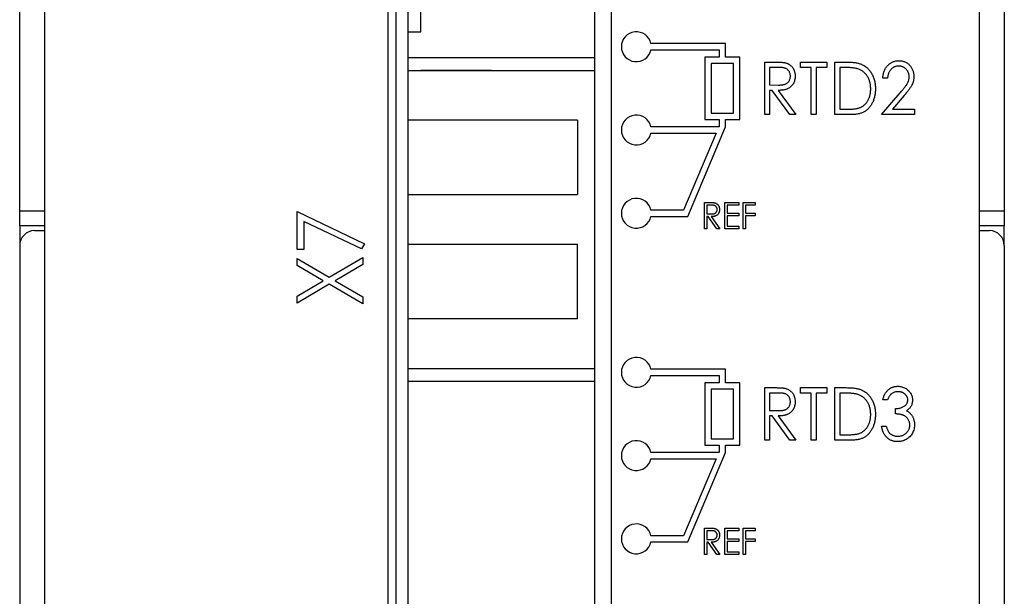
# Paper-space layout 'Sheet2' of a CAD drawing. Header units: millimetres. Extents: x 0 to 420, y 0 to 297.
# Tile 18 of 19: x 278 to 317, y 171 to 194. Entities that reach past the tile are written whole.
import ezdxf

# ---------------------------------------------------------------- set-up
doc = ezdxf.new("R2010")
doc.units = ezdxf.units.MM

psp = doc.layouts.new('Sheet2')

# ---------------------------------------------------------------- linework, layer by layer
at = {"color": 7, "linetype": 'Continuous', "lineweight": 25}
for p, q in [((278.717, 214.821), (278.717, 96.421)), ((316.317, 96.421), (316.317, 214.821)), ((293.347, 111.558), (293.347, 206.558)), ((292.517, 206.021), (292.517, 112.121)), ((292.85, 206.058), (292.85, 112.058)), ((300.85, 112.058), (300.85, 206.058)), ((301.517, 112.121), (301.517, 206.021)), ((293.847, 193.221), (293.847, 202.221)), ((277.721, 186.021), (277.721, 194.821)), ((317.314, 194.821), (317.314, 186.021)), ((293.347, 193.221), (293.847, 193.221)), ((306.104, 192.746), (303.104, 192.746)), ((303.104, 192.496), (305.854, 192.496)), ((305.854, 192.496), (305.854, 192.196)), ((306.104, 192.196), (306.104, 192.746)), ((300.85, 192.171), (293.35, 192.171)), ((305.279, 192.196), (305.279, 189.696)), ((305.854, 192.196), (305.279, 192.196)), ((306.679, 192.196), (306.104, 192.196)), ((306.679, 189.696), (306.679, 192.196)), ((293.347, 191.671), (300.85, 191.671)), ((293.347, 191.671), (294.155, 191.671)), ((294.047, 191.671), (293.847, 191.671)), ((293.847, 191.671), (294.047, 191.671)), ((294.155, 191.671), (294.047, 191.671)), ((296.496, 191.671), (294.047, 191.671)), ((296.496, 191.671), (296.388, 191.671)), ((296.388, 191.671), (300.85, 191.671)), ((296.697, 191.671), (296.496, 191.671)), ((296.496, 191.671), (296.697, 191.671)), ((306.429, 191.946), (305.529, 191.946)), ((305.529, 191.946), (305.529, 189.946)), ((306.429, 189.946), (306.429, 191.946)), ((307.683, 192.005), (308.072, 192.005)), ((307.683, 189.888), (307.683, 192.005)), ((308.225, 191.788), (307.873, 191.788)), ((307.873, 191.788), (307.873, 191.082)), ((309.122, 191.788), (309.122, 192.005)), ((309.122, 192.005), (310.18, 192.005)), ((309.556, 191.788), (309.122, 191.788)), ((309.556, 189.888), (309.556, 191.788)), ((310.18, 191.788), (309.746, 191.788)), ((309.746, 191.788), (309.746, 189.888)), ((310.18, 192.005), (310.18, 191.788)), ((310.506, 189.888), (310.506, 192.005)), ((310.506, 192.005), (310.906, 192.005)), ((310.832, 191.788), (310.696, 191.788)), ((310.696, 191.788), (310.696, 190.105)), ((312.622, 191.353), (312.432, 191.353)), ((307.873, 191.082), (308.217, 191.079)), ((307.987, 190.865), (307.873, 190.865)), ((307.873, 190.865), (307.873, 189.888)), ((308.692, 189.888), (307.987, 190.865)), ((308.227, 190.865), (308.932, 189.888)), ((312.378, 189.888), (313.126, 190.764)), ((313.296, 190.663), (312.82, 190.105)), ((310.696, 190.105), (310.919, 190.105)), ((312.82, 190.105), (313.708, 190.105)), ((313.708, 190.105), (313.708, 189.888)), ((305.279, 189.696), (305.854, 189.696)), ((305.529, 189.946), (306.429, 189.946)), ((305.854, 189.696), (305.854, 189.396)), ((306.104, 189.696), (306.679, 189.696)), ((306.104, 189.396), (306.104, 189.696)), ((307.873, 189.888), (307.683, 189.888)), ((308.932, 189.888), (308.692, 189.888)), ((309.746, 189.888), (309.556, 189.888)), ((311.12, 189.888), (310.506, 189.888)), ((313.708, 189.888), (312.378, 189.888)), ((300.147, 189.671), (293.347, 189.671)), ((300.147, 189.671), (300.147, 186.671)), ((305.854, 189.396), (303.104, 189.396)), ((304.583, 185.796), (306.104, 189.396)), ((303.104, 189.146), (305.727, 189.146)), ((305.727, 189.146), (304.417, 186.046)), ((293.347, 186.671), (300.147, 186.671)), ((305.254, 186.355), (305.448, 186.355)), ((305.254, 185.296), (305.254, 186.355)), ((305.349, 186.246), (305.349, 185.893)), ((305.525, 186.246), (305.349, 186.246)), ((306.082, 186.355), (306.638, 186.355)), ((306.082, 185.296), (306.082, 186.355)), ((306.638, 186.246), (306.176, 186.246)), ((306.176, 186.246), (306.176, 185.92)), ((306.638, 186.355), (306.638, 186.246)), ((306.814, 185.296), (306.814, 186.355)), ((306.814, 186.355), (307.303, 186.355)), ((306.909, 186.246), (306.909, 185.92)), ((307.303, 186.246), (306.909, 186.246)), ((307.303, 186.355), (307.303, 186.246)), ((277.721, 185.421), (277.721, 186.021)), ((288.872, 185.986), (291.585, 184.697)), ((288.872, 184.459), (288.872, 185.986)), ((304.417, 186.046), (303.104, 186.046)), ((303.104, 185.796), (304.583, 185.796)), ((305.349, 185.893), (305.521, 185.892)), ((305.406, 185.785), (305.349, 185.785)), ((305.349, 185.785), (305.349, 185.296)), ((305.758, 185.296), (305.406, 185.785)), ((305.525, 185.785), (305.878, 185.296)), ((306.176, 185.92), (306.638, 185.92)), ((306.638, 185.812), (306.176, 185.812)), ((306.176, 185.812), (306.176, 185.405)), ((306.638, 185.92), (306.638, 185.812)), ((306.909, 185.92), (307.303, 185.92)), ((307.303, 185.812), (306.909, 185.812)), ((306.909, 185.812), (306.909, 185.296)), ((307.303, 185.92), (307.303, 185.812)), ((317.314, 186.021), (317.314, 185.421)), ((278.717, 185.421), (277.721, 185.421)), ((277.721, 185.421), (277.721, 184.689)), ((291.469, 184.486), (289.143, 185.59)), ((289.143, 185.59), (289.143, 184.459)), ((306.176, 185.405), (306.638, 185.405)), ((306.638, 185.405), (306.638, 185.296)), ((317.314, 185.421), (316.317, 185.421)), ((317.314, 184.689), (317.314, 185.421)), ((278.317, 185.221), (278.717, 185.221)), ((305.349, 185.296), (305.254, 185.296)), ((305.878, 185.296), (305.758, 185.296)), ((306.638, 185.296), (306.082, 185.296)), ((306.909, 185.296), (306.814, 185.296)), ((316.317, 185.221), (316.717, 185.221)), ((277.717, 184.621), (277.717, 95.221)), ((291.585, 184.697), (291.469, 184.486)), ((293.347, 184.671), (300.147, 184.671)), ((300.147, 181.671), (300.147, 184.671)), ((317.317, 184.621), (317.317, 95.221)), ((289.143, 184.459), (288.872, 184.459)), ((288.872, 183.823), (288.872, 184.103)), ((288.872, 184.103), (290.165, 183.344)), ((289.926, 183.204), (288.872, 183.823)), ((290.165, 183.344), (291.517, 184.137)), ((291.517, 183.856), (290.405, 183.204)), ((291.517, 184.137), (291.517, 183.856)), ((288.872, 182.585), (289.926, 183.204)), ((290.165, 183.064), (288.872, 182.305)), ((291.517, 182.271), (290.165, 183.064)), ((290.405, 183.204), (291.517, 182.552)), ((288.872, 182.305), (288.872, 182.585)), ((291.517, 182.552), (291.517, 182.271)), ((300.147, 181.671), (293.347, 181.671)), ((293.347, 179.671), (300.85, 179.671)), ((306.104, 179.646), (303.104, 179.646)), ((303.104, 179.396), (305.854, 179.396)), ((305.854, 179.396), (305.854, 179.096)), ((306.104, 179.096), (306.104, 179.646)), ((293.35, 179.171), (300.85, 179.171)), ((305.279, 179.096), (305.279, 176.596)), ((305.854, 179.096), (305.279, 179.096)), ((306.679, 179.096), (306.104, 179.096)), ((306.679, 176.596), (306.679, 179.096)), ((306.429, 178.846), (305.529, 178.846)), ((305.529, 178.846), (305.529, 176.846)), ((306.429, 176.846), (306.429, 178.846)), ((307.683, 178.905), (308.072, 178.905)), ((307.683, 176.788), (307.683, 178.905)), ((308.225, 178.688), (307.873, 178.688)), ((307.873, 178.688), (307.873, 177.982)), ((309.122, 178.905), (310.18, 178.905)), ((309.122, 178.688), (309.122, 178.905)), ((309.556, 178.688), (309.122, 178.688)), ((309.556, 176.788), (309.556, 178.688)), ((309.746, 178.688), (309.746, 176.788)), ((310.18, 178.688), (309.746, 178.688)), ((310.18, 178.905), (310.18, 178.688)), ((310.506, 176.788), (310.506, 178.905)), ((310.506, 178.905), (310.906, 178.905)), ((310.832, 178.688), (310.696, 178.688)), ((310.696, 178.688), (310.696, 177.005)), ((312.622, 178.416), (312.432, 178.416)), ((307.873, 177.982), (308.217, 177.979)), ((312.948, 177.846), (312.948, 178.063)), ((307.987, 177.765), (307.873, 177.765)), ((307.873, 177.765), (307.873, 176.788)), ((308.692, 176.788), (307.987, 177.765)), ((308.227, 177.765), (308.932, 176.788)), ((312.378, 177.358), (312.568, 177.358)), ((305.529, 176.846), (306.429, 176.846)), ((307.873, 176.788), (307.683, 176.788)), ((308.932, 176.788), (308.692, 176.788)), ((309.746, 176.788), (309.556, 176.788)), ((311.12, 176.788), (310.506, 176.788)), ((310.696, 177.005), (310.919, 177.005)), ((305.854, 176.296), (303.104, 176.296)), ((304.583, 172.696), (306.104, 176.296)), ((305.279, 176.596), (305.854, 176.596)), ((305.854, 176.596), (305.854, 176.296)), ((306.104, 176.596), (306.679, 176.596)), ((306.104, 176.296), (306.104, 176.596)), ((303.104, 176.046), (305.727, 176.046)), ((305.727, 176.046), (304.417, 172.946)), ((305.254, 172.196), (305.254, 173.255)), ((305.254, 173.255), (305.448, 173.255)), ((305.349, 173.146), (305.349, 172.793)), ((305.525, 173.146), (305.349, 173.146)), ((306.082, 173.255), (306.638, 173.255)), ((306.082, 172.196), (306.082, 173.255)), ((306.638, 173.146), (306.176, 173.146)), ((306.176, 173.146), (306.176, 172.82)), ((306.638, 173.255), (306.638, 173.146)), ((306.814, 173.255), (307.303, 173.255)), ((306.814, 172.196), (306.814, 173.255)), ((307.303, 173.146), (306.909, 173.146)), ((306.909, 173.146), (306.909, 172.82)), ((307.303, 173.255), (307.303, 173.146)), ((304.417, 172.946), (303.104, 172.946)), ((303.104, 172.696), (304.583, 172.696)), ((305.349, 172.793), (305.521, 172.792)), ((305.406, 172.685), (305.349, 172.685)), ((305.349, 172.685), (305.349, 172.196)), ((305.758, 172.196), (305.406, 172.685)), ((305.525, 172.685), (305.878, 172.196)), ((306.176, 172.82), (306.638, 172.82)), ((306.638, 172.712), (306.176, 172.712)), ((306.176, 172.712), (306.176, 172.305)), ((306.638, 172.82), (306.638, 172.712)), ((306.909, 172.82), (307.303, 172.82)), ((307.303, 172.712), (306.909, 172.712)), ((306.909, 172.712), (306.909, 172.196)), ((307.303, 172.82), (307.303, 172.712)), ((306.176, 172.305), (306.638, 172.305)), ((306.638, 172.305), (306.638, 172.196)), ((305.349, 172.196), (305.254, 172.196)), ((305.878, 172.196), (305.758, 172.196)), ((306.638, 172.196), (306.082, 172.196)), ((306.909, 172.196), (306.814, 172.196))]:
    psp.add_line(p, q, dxfattribs=at)
at = {"color": 8, "linetype": 'Continuous', "lineweight": 25}
for p, q in [((277.721, 186.021), (278.717, 186.021)), ((316.317, 186.021), (317.314, 186.021))]:
    psp.add_line(p, q, dxfattribs=at)
at = {"color": 7, "linetype": 'Continuous', "lineweight": 25}
for centre, start, end in [((302.517, 192.621), 12.0247, 347.9753), ((302.517, 189.271), 12.0247, 347.9753), ((302.517, 185.921), 12.0247, 347.9753), ((278.317, 184.621), 90, 180), ((316.717, 184.621), 0, 90), ((302.517, 179.521), 12.0247, 347.9753), ((302.517, 176.171), 12.0247, 347.9753), ((302.517, 172.821), 12.0247, 347.9753)]:
    psp.add_arc(centre, 0.6, start, end, dxfattribs=at)
for points, knots in [([(308.072, 192.005), (308.098, 192.005), (308.148, 192.004), (308.22, 192.003), (308.284, 192.001), (308.343, 191.998), (308.395, 191.993), (308.44, 191.989), (308.479, 191.983), (308.502, 191.978), (308.513, 191.976)], [0, 0, 0, 0, 0.176242, 0.33814, 0.4848, 0.616193, 0.734395, 0.837422, 0.92561, 1, 1, 1, 1]), ([(308.715, 191.439), (308.714, 191.456), (308.713, 191.49), (308.702, 191.539), (308.685, 191.586), (308.661, 191.629), (308.632, 191.669), (308.598, 191.703), (308.56, 191.731), (308.525, 191.749), (308.493, 191.76), (308.465, 191.767), (308.434, 191.774), (308.399, 191.779), (308.361, 191.783), (308.319, 191.786), (308.273, 191.787), (308.241, 191.788), (308.225, 191.788)], [0, 0, 0, 0, 0.074206, 0.146692, 0.218332, 0.29067, 0.362618, 0.431553, 0.499554, 0.567987, 0.604677, 0.646293, 0.69288, 0.744014, 0.799888, 0.86174, 0.928424, 1, 1, 1, 1]), ([(308.513, 191.976), (308.527, 191.972), (308.556, 191.964), (308.596, 191.948), (308.635, 191.93), (308.671, 191.908), (308.706, 191.883), (308.738, 191.855), (308.768, 191.824), (308.796, 191.79), (308.822, 191.753), (308.844, 191.714), (308.863, 191.673), (308.878, 191.63), (308.89, 191.585), (308.898, 191.538), (308.904, 191.489), (308.904, 191.456), (308.905, 191.439)], [0, 0, 0, 0, 0.061375, 0.121472, 0.181055, 0.239993, 0.299063, 0.358398, 0.418425, 0.480389, 0.542202, 0.604496, 0.666745, 0.72995, 0.794577, 0.860482, 0.929225, 1, 1, 1, 1]), ([(311.431, 191.728), (311.414, 191.733), (311.38, 191.744), (311.323, 191.755), (311.259, 191.765), (311.188, 191.773), (311.11, 191.78), (311.024, 191.784), (310.931, 191.787), (310.866, 191.787), (310.832, 191.788)], [0, 0, 0, 0, 0.084774, 0.180312, 0.28709, 0.406015, 0.536482, 0.678682, 0.833402, 1, 1, 1, 1]), ([(310.906, 192.005), (310.941, 192.004), (311.008, 192.004), (311.106, 192.001), (311.196, 191.995), (311.278, 191.986), (311.353, 191.976), (311.421, 191.963), (311.481, 191.948), (311.518, 191.935), (311.536, 191.928)], [0, 0, 0, 0, 0.164344, 0.316794, 0.458147, 0.588563, 0.707492, 0.815269, 0.912897, 1, 1, 1, 1]), ([(311.944, 190.92), (311.943, 190.945), (311.943, 190.993), (311.936, 191.065), (311.926, 191.133), (311.911, 191.199), (311.892, 191.262), (311.869, 191.323), (311.841, 191.381), (311.809, 191.435), (311.774, 191.487), (311.735, 191.534), (311.693, 191.577), (311.647, 191.616), (311.598, 191.651), (311.545, 191.681), (311.49, 191.707), (311.451, 191.721), (311.431, 191.728)], [0, 0, 0, 0, 0.072225, 0.141809, 0.209025, 0.27458, 0.338792, 0.401466, 0.463652, 0.525211, 0.585979, 0.645456, 0.703802, 0.762331, 0.820361, 0.879159, 0.938775, 1, 1, 1, 1]), ([(311.536, 191.928), (311.559, 191.919), (311.604, 191.9), (311.669, 191.866), (311.73, 191.826), (311.787, 191.782), (311.84, 191.732), (311.89, 191.678), (311.935, 191.618), (311.977, 191.555), (312.013, 191.486), (312.046, 191.415), (312.073, 191.34), (312.095, 191.262), (312.113, 191.181), (312.125, 191.097), (312.132, 191.009), (312.133, 190.95), (312.134, 190.92)], [0, 0, 0, 0, 0.059391, 0.11779, 0.175912, 0.233425, 0.291477, 0.349797, 0.409542, 0.470578, 0.532628, 0.595148, 0.658646, 0.723244, 0.78948, 0.857667, 0.927751, 1, 1, 1, 1]), ([(312.432, 191.353), (312.433, 191.379), (312.436, 191.428), (312.446, 191.5), (312.462, 191.569), (312.483, 191.634), (312.51, 191.696), (312.542, 191.755), (312.581, 191.81), (312.624, 191.861), (312.671, 191.907), (312.721, 191.948), (312.775, 191.982), (312.83, 192.01), (312.889, 192.032), (312.95, 192.048), (313.014, 192.057), (313.058, 192.058), (313.08, 192.059)], [0, 0, 0, 0, 0.070889, 0.139134, 0.20489, 0.26925, 0.332092, 0.394715, 0.457239, 0.520145, 0.582546, 0.642762, 0.701754, 0.760062, 0.81817, 0.877268, 0.937531, 1, 1, 1, 1]), ([(313.071, 191.842), (313.056, 191.841), (313.026, 191.841), (312.982, 191.835), (312.941, 191.824), (312.901, 191.81), (312.863, 191.793), (312.827, 191.77), (312.794, 191.744), (312.762, 191.714), (312.733, 191.68), (312.707, 191.643), (312.684, 191.603), (312.665, 191.559), (312.649, 191.512), (312.637, 191.462), (312.627, 191.409), (312.624, 191.372), (312.622, 191.353)], [0, 0, 0, 0, 0.061543, 0.120696, 0.178665, 0.235361, 0.291903, 0.348664, 0.406362, 0.465699, 0.525962, 0.58701, 0.649511, 0.713564, 0.780429, 0.850242, 0.923164, 1, 1, 1, 1]), ([(313.491, 191.413), (313.49, 191.427), (313.49, 191.456), (313.483, 191.497), (313.474, 191.538), (313.461, 191.576), (313.444, 191.614), (313.423, 191.649), (313.397, 191.683), (313.369, 191.716), (313.338, 191.745), (313.305, 191.771), (313.27, 191.793), (313.234, 191.811), (313.196, 191.825), (313.155, 191.834), (313.114, 191.841), (313.085, 191.841), (313.071, 191.842)], [0, 0, 0, 0, 0.064826, 0.127694, 0.189002, 0.250262, 0.311649, 0.372859, 0.435986, 0.500806, 0.565495, 0.628378, 0.689165, 0.749946, 0.810822, 0.872278, 0.935146, 1, 1, 1, 1]), ([(313.08, 192.059), (313.102, 192.058), (313.145, 192.057), (313.207, 192.048), (313.267, 192.034), (313.323, 192.013), (313.377, 191.987), (313.426, 191.954), (313.473, 191.915), (313.515, 191.871), (313.554, 191.824), (313.588, 191.773), (313.617, 191.721), (313.64, 191.666), (313.658, 191.609), (313.671, 191.55), (313.679, 191.489), (313.68, 191.447), (313.681, 191.426)], [0, 0, 0, 0, 0.067097, 0.131728, 0.194434, 0.255718, 0.316059, 0.377022, 0.438546, 0.501949, 0.565371, 0.62754, 0.688503, 0.74954, 0.810378, 0.872364, 0.935095, 1, 1, 1, 1]), ([(308.217, 191.079), (308.233, 191.079), (308.264, 191.079), (308.309, 191.081), (308.351, 191.084), (308.389, 191.088), (308.425, 191.094), (308.457, 191.101), (308.486, 191.109), (308.519, 191.121), (308.557, 191.14), (308.598, 191.169), (308.633, 191.204), (308.662, 191.244), (308.685, 191.289), (308.702, 191.337), (308.713, 191.387), (308.714, 191.422), (308.715, 191.439)], [0, 0, 0, 0, 0.068876, 0.132987, 0.192344, 0.247652, 0.298408, 0.34533, 0.387986, 0.426594, 0.498465, 0.568205, 0.638265, 0.709557, 0.781704, 0.852784, 0.925533, 1, 1, 1, 1]), ([(308.905, 191.439), (308.904, 191.41), (308.902, 191.355), (308.887, 191.276), (308.864, 191.201), (308.831, 191.132), (308.789, 191.07), (308.739, 191.015), (308.68, 190.97), (308.625, 190.938), (308.576, 190.917), (308.536, 190.903), (308.492, 190.892), (308.446, 190.882), (308.396, 190.875), (308.342, 190.869), (308.285, 190.866), (308.247, 190.865), (308.227, 190.865)], [0, 0, 0, 0, 0.083486, 0.162691, 0.239132, 0.314448, 0.38834, 0.460674, 0.533749, 0.608619, 0.648221, 0.689953, 0.734556, 0.781631, 0.831631, 0.884691, 0.940504, 1, 1, 1, 1]), ([(313.126, 190.764), (313.144, 190.785), (313.179, 190.825), (313.229, 190.883), (313.273, 190.938), (313.313, 190.988), (313.347, 191.034), (313.377, 191.075), (313.402, 191.113), (313.428, 191.157), (313.453, 191.211), (313.475, 191.277), (313.488, 191.344), (313.49, 191.39), (313.491, 191.413)], [0, 0, 0, 0, 0.108902, 0.209595, 0.301736, 0.385354, 0.461267, 0.528294, 0.587417, 0.638295, 0.730421, 0.820708, 0.909667, 1, 1, 1, 1]), ([(313.681, 191.426), (313.68, 191.397), (313.677, 191.338), (313.663, 191.252), (313.638, 191.169), (313.609, 191.101), (313.58, 191.046), (313.553, 191.002), (313.521, 190.954), (313.486, 190.902), (313.445, 190.848), (313.4, 190.789), (313.35, 190.727), (313.315, 190.685), (313.296, 190.663)], [0, 0, 0, 0, 0.1014991, 0.200815, 0.2994528, 0.3991491, 0.4525104, 0.5118795, 0.5773692, 0.6491849, 0.7271482, 0.8115164, 0.9029103, 1, 1, 1, 1]), ([(312.134, 190.92), (312.133, 190.893), (312.133, 190.842), (312.126, 190.766), (312.117, 190.692), (312.103, 190.621), (312.085, 190.552), (312.064, 190.486), (312.038, 190.421), (312.009, 190.36), (311.977, 190.302), (311.942, 190.247), (311.905, 190.196), (311.865, 190.15), (311.823, 190.107), (311.779, 190.068), (311.732, 190.033), (311.683, 190.002), (311.63, 189.974), (311.572, 189.951), (311.509, 189.932), (311.441, 189.916), (311.368, 189.903), (311.29, 189.895), (311.207, 189.889), (311.15, 189.888), (311.12, 189.888)], [0, 0, 0, 0, 0.0475903, 0.093761, 0.1386395, 0.1826177, 0.2256534, 0.2681028, 0.3098857, 0.3511791, 0.3918163, 0.4309067, 0.469173, 0.5060183, 0.5423868, 0.577923, 0.6132043, 0.6482317, 0.6841151, 0.7218392, 0.7616935, 0.8039822, 0.8488799, 0.8962474, 0.9467598, 1, 1, 1, 1]), ([(311.476, 190.159), (311.493, 190.166), (311.529, 190.179), (311.579, 190.204), (311.626, 190.233), (311.671, 190.265), (311.713, 190.302), (311.752, 190.342), (311.788, 190.386), (311.82, 190.434), (311.849, 190.485), (311.875, 190.539), (311.896, 190.596), (311.913, 190.656), (311.927, 190.718), (311.937, 190.783), (311.942, 190.851), (311.943, 190.897), (311.944, 190.92)], [0, 0, 0, 0, 0.0596472, 0.1182987, 0.1759716, 0.2333989, 0.2911653, 0.3494492, 0.4083346, 0.4689173, 0.5306299, 0.5928604, 0.6558122, 0.7204441, 0.787193, 0.855741, 0.9264207, 1, 1, 1, 1]), ([(310.919, 190.105), (310.951, 190.105), (311.013, 190.106), (311.102, 190.108), (311.183, 190.112), (311.257, 190.118), (311.322, 190.126), (311.38, 190.134), (311.431, 190.145), (311.461, 190.155), (311.476, 190.159)], [0, 0, 0, 0, 0.172244, 0.330193, 0.475432, 0.606548, 0.724426, 0.829129, 0.920407, 1, 1, 1, 1]), ([(305.448, 186.355), (305.461, 186.354), (305.486, 186.354), (305.522, 186.354), (305.554, 186.352), (305.584, 186.351), (305.61, 186.349), (305.632, 186.347), (305.652, 186.344), (305.663, 186.341), (305.669, 186.34)], [0, 0, 0, 0, 0.176242, 0.33814, 0.4848, 0.616193, 0.734395, 0.837422, 0.92561, 1, 1, 1, 1]), ([(305.769, 186.072), (305.769, 186.08), (305.768, 186.097), (305.763, 186.122), (305.755, 186.145), (305.743, 186.167), (305.728, 186.187), (305.711, 186.204), (305.692, 186.218), (305.675, 186.227), (305.659, 186.232), (305.645, 186.236), (305.629, 186.239), (305.612, 186.241), (305.593, 186.244), (305.572, 186.245), (305.549, 186.246), (305.533, 186.246), (305.525, 186.246)], [0, 0, 0, 0, 0.074206, 0.146692, 0.218332, 0.29067, 0.362618, 0.431553, 0.499554, 0.567987, 0.604677, 0.646293, 0.69288, 0.744014, 0.799888, 0.86174, 0.928424, 1, 1, 1, 1]), ([(305.669, 186.34), (305.676, 186.338), (305.69, 186.334), (305.71, 186.326), (305.729, 186.317), (305.748, 186.306), (305.765, 186.294), (305.781, 186.28), (305.796, 186.264), (305.81, 186.247), (305.823, 186.229), (305.834, 186.209), (305.844, 186.189), (305.851, 186.167), (305.857, 186.145), (305.861, 186.121), (305.864, 186.097), (305.864, 186.08), (305.864, 186.071)], [0, 0, 0, 0, 0.061375, 0.121472, 0.181055, 0.239993, 0.299063, 0.358398, 0.418425, 0.480389, 0.542202, 0.604496, 0.666745, 0.72995, 0.794577, 0.860482, 0.929225, 1, 1, 1, 1]), ([(305.521, 185.892), (305.529, 185.892), (305.544, 185.892), (305.567, 185.893), (305.587, 185.894), (305.607, 185.896), (305.624, 185.899), (305.641, 185.902), (305.655, 185.906), (305.672, 185.913), (305.691, 185.922), (305.711, 185.937), (305.728, 185.954), (305.743, 185.974), (305.755, 185.997), (305.763, 186.021), (305.768, 186.046), (305.769, 186.063), (305.769, 186.072)], [0, 0, 0, 0, 0.068876, 0.132987, 0.192344, 0.247652, 0.298408, 0.34533, 0.387986, 0.426594, 0.498465, 0.568205, 0.638265, 0.709557, 0.781704, 0.852784, 0.925533, 1, 1, 1, 1]), ([(305.864, 186.071), (305.864, 186.057), (305.863, 186.03), (305.856, 185.99), (305.844, 185.953), (305.828, 185.918), (305.807, 185.887), (305.781, 185.86), (305.752, 185.837), (305.725, 185.821), (305.7, 185.811), (305.68, 185.804), (305.658, 185.798), (305.635, 185.793), (305.61, 185.789), (305.583, 185.787), (305.555, 185.785), (305.535, 185.785), (305.525, 185.785)], [0, 0, 0, 0, 0.083486, 0.162691, 0.239132, 0.314448, 0.38834, 0.460674, 0.533749, 0.608619, 0.648221, 0.689953, 0.734556, 0.781631, 0.831631, 0.884691, 0.940504, 1, 1, 1, 1]), ([(308.072, 178.905), (308.098, 178.905), (308.148, 178.904), (308.22, 178.903), (308.284, 178.901), (308.343, 178.898), (308.395, 178.893), (308.44, 178.889), (308.479, 178.883), (308.502, 178.878), (308.513, 178.876)], [0, 0, 0, 0, 0.1762424, 0.3381403, 0.4848002, 0.6161934, 0.7343946, 0.8374221, 0.9256096, 1, 1, 1, 1]), ([(308.715, 178.339), (308.714, 178.356), (308.713, 178.39), (308.702, 178.439), (308.685, 178.486), (308.661, 178.529), (308.632, 178.569), (308.598, 178.603), (308.56, 178.631), (308.525, 178.649), (308.493, 178.66), (308.465, 178.667), (308.434, 178.674), (308.399, 178.679), (308.361, 178.683), (308.319, 178.686), (308.273, 178.687), (308.241, 178.688), (308.225, 178.688)], [0, 0, 0, 0, 0.074206, 0.146692, 0.218332, 0.29067, 0.362618, 0.431553, 0.499554, 0.567987, 0.604677, 0.646293, 0.69288, 0.744014, 0.799888, 0.86174, 0.928424, 1, 1, 1, 1]), ([(308.513, 178.876), (308.527, 178.872), (308.556, 178.864), (308.596, 178.848), (308.635, 178.83), (308.671, 178.808), (308.706, 178.783), (308.738, 178.755), (308.768, 178.724), (308.796, 178.69), (308.822, 178.653), (308.844, 178.614), (308.863, 178.573), (308.878, 178.53), (308.89, 178.485), (308.898, 178.438), (308.904, 178.389), (308.904, 178.356), (308.905, 178.339)], [0, 0, 0, 0, 0.061375, 0.121472, 0.181055, 0.239993, 0.299063, 0.358398, 0.418425, 0.480389, 0.542202, 0.604496, 0.666745, 0.72995, 0.794577, 0.860482, 0.929225, 1, 1, 1, 1]), ([(311.431, 178.628), (311.414, 178.633), (311.38, 178.644), (311.323, 178.655), (311.259, 178.665), (311.188, 178.673), (311.11, 178.68), (311.024, 178.684), (310.931, 178.687), (310.866, 178.687), (310.832, 178.688)], [0, 0, 0, 0, 0.084774, 0.180312, 0.28709, 0.406015, 0.536482, 0.678682, 0.833402, 1, 1, 1, 1]), ([(310.906, 178.905), (310.941, 178.904), (311.008, 178.904), (311.106, 178.901), (311.196, 178.895), (311.278, 178.886), (311.353, 178.876), (311.421, 178.863), (311.481, 178.848), (311.518, 178.835), (311.536, 178.828)], [0, 0, 0, 0, 0.164344, 0.316794, 0.458147, 0.588563, 0.707492, 0.815269, 0.912897, 1, 1, 1, 1]), ([(311.944, 177.82), (311.943, 177.845), (311.943, 177.893), (311.936, 177.965), (311.926, 178.033), (311.911, 178.099), (311.892, 178.162), (311.869, 178.223), (311.841, 178.281), (311.809, 178.335), (311.774, 178.387), (311.735, 178.434), (311.693, 178.477), (311.647, 178.516), (311.598, 178.551), (311.545, 178.581), (311.49, 178.607), (311.451, 178.621), (311.431, 178.628)], [0, 0, 0, 0, 0.072225, 0.141809, 0.209025, 0.27458, 0.338792, 0.401466, 0.463652, 0.525211, 0.585979, 0.645456, 0.703802, 0.762331, 0.820361, 0.879159, 0.938775, 1, 1, 1, 1]), ([(311.536, 178.828), (311.559, 178.819), (311.604, 178.8), (311.669, 178.766), (311.73, 178.726), (311.787, 178.682), (311.84, 178.632), (311.89, 178.578), (311.935, 178.518), (311.977, 178.455), (312.013, 178.386), (312.046, 178.315), (312.073, 178.24), (312.095, 178.162), (312.113, 178.081), (312.125, 177.997), (312.132, 177.909), (312.133, 177.85), (312.134, 177.82)], [0, 0, 0, 0, 0.059391, 0.11779, 0.175912, 0.233425, 0.291477, 0.349797, 0.409542, 0.470578, 0.532628, 0.595148, 0.658646, 0.723244, 0.78948, 0.857667, 0.927751, 1, 1, 1, 1]), ([(312.432, 178.416), (312.437, 178.437), (312.447, 178.479), (312.467, 178.539), (312.489, 178.595), (312.515, 178.647), (312.544, 178.696), (312.577, 178.74), (312.612, 178.782), (312.651, 178.819), (312.693, 178.852), (312.736, 178.88), (312.781, 178.905), (312.828, 178.925), (312.877, 178.94), (312.928, 178.951), (312.981, 178.958), (313.017, 178.959), (313.035, 178.959)], [0, 0, 0, 0, 0.074295, 0.1449, 0.213196, 0.279116, 0.343096, 0.40533, 0.466938, 0.527733, 0.587871, 0.646464, 0.70425, 0.762125, 0.819983, 0.878466, 0.938496, 1, 1, 1, 1]), ([(313.037, 178.742), (313.015, 178.741), (312.97, 178.739), (312.907, 178.725), (312.848, 178.702), (312.803, 178.674), (312.77, 178.647), (312.745, 178.624), (312.722, 178.597), (312.7, 178.568), (312.679, 178.534), (312.659, 178.498), (312.64, 178.458), (312.628, 178.431), (312.622, 178.416)], [0, 0, 0, 0, 0.120057, 0.23357, 0.343806, 0.454347, 0.511284, 0.570579, 0.632128, 0.698453, 0.767409, 0.840484, 0.917825, 1, 1, 1, 1]), ([(313.035, 178.959), (313.061, 178.958), (313.113, 178.956), (313.19, 178.941), (313.265, 178.918), (313.335, 178.885), (313.401, 178.844), (313.459, 178.795), (313.51, 178.74), (313.552, 178.679), (313.585, 178.614), (313.608, 178.547), (313.624, 178.479), (313.625, 178.432), (313.626, 178.409)], [0, 0, 0, 0, 0.088138, 0.174789, 0.261254, 0.348871, 0.435365, 0.519006, 0.601705, 0.684367, 0.766025, 0.844873, 0.922249, 1, 1, 1, 1]), ([(313.436, 178.41), (313.436, 178.421), (313.436, 178.443), (313.43, 178.475), (313.421, 178.506), (313.408, 178.536), (313.393, 178.565), (313.373, 178.592), (313.35, 178.619), (313.324, 178.644), (313.295, 178.667), (313.264, 178.687), (313.23, 178.704), (313.195, 178.718), (313.158, 178.728), (313.12, 178.736), (313.079, 178.741), (313.051, 178.742), (313.037, 178.742)], [0, 0, 0, 0, 0.057382, 0.114031, 0.168932, 0.225562, 0.281794, 0.340299, 0.400706, 0.463586, 0.528416, 0.592204, 0.656607, 0.721548, 0.788054, 0.856208, 0.926471, 1, 1, 1, 1]), ([(308.217, 177.979), (308.233, 177.979), (308.264, 177.979), (308.309, 177.981), (308.351, 177.984), (308.389, 177.988), (308.425, 177.994), (308.457, 178.001), (308.486, 178.009), (308.519, 178.021), (308.557, 178.04), (308.598, 178.069), (308.633, 178.104), (308.662, 178.144), (308.685, 178.189), (308.702, 178.237), (308.713, 178.287), (308.714, 178.322), (308.715, 178.339)], [0, 0, 0, 0, 0.068876, 0.132987, 0.192344, 0.247652, 0.298408, 0.34533, 0.387986, 0.426594, 0.498465, 0.568205, 0.638265, 0.709557, 0.781704, 0.852784, 0.925533, 1, 1, 1, 1]), ([(308.905, 178.339), (308.904, 178.31), (308.902, 178.255), (308.887, 178.176), (308.864, 178.101), (308.831, 178.032), (308.789, 177.97), (308.739, 177.915), (308.68, 177.87), (308.625, 177.838), (308.576, 177.817), (308.536, 177.803), (308.492, 177.792), (308.446, 177.782), (308.396, 177.775), (308.342, 177.769), (308.285, 177.766), (308.247, 177.765), (308.227, 177.765)], [0, 0, 0, 0, 0.083486, 0.162691, 0.239132, 0.314448, 0.38834, 0.460674, 0.533749, 0.608619, 0.648221, 0.689953, 0.734556, 0.781631, 0.831631, 0.884691, 0.940504, 1, 1, 1, 1]), ([(312.948, 178.063), (312.971, 178.064), (313.018, 178.065), (313.085, 178.075), (313.15, 178.09), (313.21, 178.112), (313.265, 178.138), (313.312, 178.168), (313.352, 178.202), (313.384, 178.239), (313.407, 178.28), (313.424, 178.321), (313.434, 178.365), (313.436, 178.395), (313.436, 178.41)], [0, 0, 0, 0, 0.105777, 0.208057, 0.306884, 0.404355, 0.496325, 0.580213, 0.657415, 0.729718, 0.799054, 0.865613, 0.932324, 1, 1, 1, 1]), ([(313.626, 178.409), (313.626, 178.387), (313.624, 178.343), (313.612, 178.279), (313.594, 178.219), (313.567, 178.162), (313.533, 178.109), (313.491, 178.059), (313.441, 178.014), (313.404, 177.987), (313.385, 177.974)], [0, 0, 0, 0, 0.128961, 0.252356, 0.372719, 0.492297, 0.612547, 0.736291, 0.864891, 1, 1, 1, 1]), ([(312.134, 177.82), (312.133, 177.793), (312.133, 177.742), (312.126, 177.666), (312.117, 177.592), (312.103, 177.521), (312.085, 177.452), (312.064, 177.386), (312.038, 177.321), (312.009, 177.26), (311.977, 177.202), (311.942, 177.147), (311.905, 177.096), (311.865, 177.05), (311.823, 177.007), (311.779, 176.968), (311.732, 176.933), (311.683, 176.902), (311.63, 176.874), (311.572, 176.851), (311.509, 176.832), (311.441, 176.816), (311.368, 176.803), (311.29, 176.795), (311.207, 176.789), (311.15, 176.788), (311.12, 176.788)], [0, 0, 0, 0, 0.04759, 0.093761, 0.13864, 0.182618, 0.225653, 0.268103, 0.309886, 0.351179, 0.391816, 0.430907, 0.469173, 0.506018, 0.542387, 0.577923, 0.613204, 0.648232, 0.684115, 0.721839, 0.761694, 0.803982, 0.84888, 0.896247, 0.94676, 1, 1, 1, 1]), ([(311.476, 177.059), (311.493, 177.066), (311.529, 177.079), (311.579, 177.104), (311.626, 177.133), (311.671, 177.165), (311.713, 177.202), (311.752, 177.242), (311.788, 177.286), (311.82, 177.334), (311.849, 177.385), (311.875, 177.439), (311.896, 177.496), (311.913, 177.556), (311.927, 177.618), (311.937, 177.683), (311.942, 177.751), (311.943, 177.797), (311.944, 177.82)], [0, 0, 0, 0, 0.059647, 0.118299, 0.175972, 0.233399, 0.291165, 0.349449, 0.408335, 0.468917, 0.53063, 0.59286, 0.655812, 0.720444, 0.787193, 0.855741, 0.926421, 1, 1, 1, 1]), ([(313.518, 177.399), (313.517, 177.418), (313.516, 177.458), (313.503, 177.515), (313.483, 177.571), (313.455, 177.624), (313.42, 177.673), (313.38, 177.716), (313.334, 177.752), (313.291, 177.777), (313.252, 177.794), (313.22, 177.806), (313.183, 177.815), (313.143, 177.824), (313.1, 177.832), (313.052, 177.838), (313.001, 177.843), (312.966, 177.845), (312.948, 177.846)], [0, 0, 0, 0, 0.072477, 0.144323, 0.21625, 0.2898, 0.363716, 0.435863, 0.506967, 0.579703, 0.618375, 0.660832, 0.70665, 0.757274, 0.811168, 0.869964, 0.932715, 1, 1, 1, 1]), ([(313.385, 177.974), (313.406, 177.963), (313.446, 177.941), (313.501, 177.898), (313.551, 177.85), (313.579, 177.812), (313.593, 177.793)], [0, 0, 0, 0, 0.250334, 0.497098, 0.745903, 1, 1, 1, 1]), ([(313.708, 177.417), (313.707, 177.387), (313.705, 177.328), (313.687, 177.241), (313.659, 177.156), (313.62, 177.074), (313.572, 176.997), (313.515, 176.929), (313.449, 176.87), (313.376, 176.821), (313.297, 176.782), (313.212, 176.754), (313.123, 176.737), (313.062, 176.735), (313.031, 176.734)], [0, 0, 0, 0, 0.082861, 0.165121, 0.248335, 0.333295, 0.41815, 0.50043, 0.581961, 0.664053, 0.746519, 0.828981, 0.912794, 1, 1, 1, 1]), ([(313.593, 177.793), (313.602, 177.779), (313.621, 177.751), (313.644, 177.707), (313.663, 177.662), (313.679, 177.615), (313.692, 177.567), (313.701, 177.518), (313.707, 177.468), (313.707, 177.434), (313.708, 177.417)], [0, 0, 0, 0, 0.126046, 0.250947, 0.373622, 0.497176, 0.620273, 0.744382, 0.87147, 1, 1, 1, 1]), ([(310.919, 177.005), (310.951, 177.005), (311.013, 177.006), (311.102, 177.008), (311.183, 177.012), (311.257, 177.018), (311.322, 177.026), (311.38, 177.034), (311.431, 177.045), (311.461, 177.055), (311.476, 177.059)], [0, 0, 0, 0, 0.172244, 0.330193, 0.475432, 0.606548, 0.724426, 0.829129, 0.920407, 1, 1, 1, 1]), ([(313.031, 176.734), (313.01, 176.734), (312.968, 176.735), (312.908, 176.742), (312.85, 176.755), (312.795, 176.773), (312.743, 176.795), (312.693, 176.822), (312.646, 176.854), (312.601, 176.892), (312.56, 176.934), (312.523, 176.981), (312.489, 177.032), (312.459, 177.088), (312.433, 177.149), (312.411, 177.214), (312.391, 177.284), (312.383, 177.333), (312.378, 177.358)], [0, 0, 0, 0, 0.063186, 0.124194, 0.183604, 0.241346, 0.298312, 0.355201, 0.412588, 0.470703, 0.529828, 0.58992, 0.651564, 0.715502, 0.78143, 0.850905, 0.923451, 1, 1, 1, 1]), ([(312.568, 177.358), (312.572, 177.342), (312.581, 177.31), (312.596, 177.264), (312.612, 177.222), (312.63, 177.184), (312.649, 177.149), (312.67, 177.118), (312.692, 177.089), (312.709, 177.073), (312.717, 177.065)], [0, 0, 0, 0, 0.152217, 0.296177, 0.431862, 0.55851, 0.677785, 0.79096, 0.898105, 1, 1, 1, 1]), ([(312.717, 177.065), (312.727, 177.056), (312.748, 177.038), (312.783, 177.015), (312.819, 176.994), (312.859, 176.979), (312.899, 176.966), (312.942, 176.957), (312.987, 176.952), (313.018, 176.951), (313.034, 176.951)], [0, 0, 0, 0, 0.121204, 0.241415, 0.361745, 0.482356, 0.605846, 0.732505, 0.863626, 1, 1, 1, 1]), ([(313.034, 176.951), (313.052, 176.951), (313.087, 176.952), (313.137, 176.959), (313.186, 176.968), (313.231, 176.984), (313.274, 177.002), (313.314, 177.026), (313.352, 177.053), (313.386, 177.084), (313.417, 177.118), (313.443, 177.154), (313.467, 177.191), (313.485, 177.23), (313.5, 177.27), (313.51, 177.312), (313.517, 177.355), (313.517, 177.384), (313.518, 177.399)], [0, 0, 0, 0, 0.072623, 0.141701, 0.208232, 0.273068, 0.336517, 0.39924, 0.461907, 0.525093, 0.587893, 0.648365, 0.707337, 0.765551, 0.82312, 0.881229, 0.940035, 1, 1, 1, 1]), ([(305.448, 173.255), (305.461, 173.254), (305.486, 173.254), (305.522, 173.254), (305.554, 173.252), (305.584, 173.251), (305.61, 173.249), (305.632, 173.247), (305.652, 173.244), (305.663, 173.241), (305.669, 173.24)], [0, 0, 0, 0, 0.1762424, 0.3381403, 0.4848002, 0.6161934, 0.7343946, 0.8374221, 0.9256096, 1, 1, 1, 1]), ([(305.769, 172.972), (305.769, 172.98), (305.768, 172.997), (305.763, 173.022), (305.755, 173.045), (305.743, 173.067), (305.728, 173.087), (305.711, 173.104), (305.692, 173.118), (305.675, 173.127), (305.659, 173.132), (305.645, 173.136), (305.629, 173.139), (305.612, 173.141), (305.593, 173.144), (305.572, 173.145), (305.549, 173.146), (305.533, 173.146), (305.525, 173.146)], [0, 0, 0, 0, 0.074206, 0.146692, 0.218332, 0.29067, 0.362618, 0.431553, 0.499554, 0.567987, 0.604677, 0.646293, 0.69288, 0.744014, 0.799888, 0.86174, 0.928424, 1, 1, 1, 1]), ([(305.669, 173.24), (305.676, 173.238), (305.69, 173.234), (305.71, 173.226), (305.729, 173.217), (305.748, 173.206), (305.765, 173.194), (305.781, 173.18), (305.796, 173.164), (305.81, 173.147), (305.823, 173.129), (305.834, 173.109), (305.844, 173.089), (305.851, 173.067), (305.857, 173.045), (305.861, 173.021), (305.864, 172.997), (305.864, 172.98), (305.864, 172.971)], [0, 0, 0, 0, 0.061375, 0.121472, 0.181055, 0.239993, 0.299063, 0.358398, 0.418425, 0.480389, 0.542202, 0.604496, 0.666745, 0.72995, 0.794577, 0.860482, 0.929225, 1, 1, 1, 1]), ([(305.521, 172.792), (305.529, 172.792), (305.544, 172.792), (305.567, 172.793), (305.587, 172.794), (305.607, 172.796), (305.624, 172.799), (305.641, 172.802), (305.655, 172.806), (305.672, 172.813), (305.691, 172.822), (305.711, 172.837), (305.728, 172.854), (305.743, 172.874), (305.755, 172.897), (305.763, 172.921), (305.768, 172.946), (305.769, 172.963), (305.769, 172.972)], [0, 0, 0, 0, 0.068876, 0.132987, 0.192344, 0.247652, 0.298408, 0.34533, 0.387986, 0.426594, 0.498465, 0.568205, 0.638265, 0.709557, 0.781704, 0.852784, 0.925533, 1, 1, 1, 1]), ([(305.864, 172.971), (305.864, 172.957), (305.863, 172.93), (305.856, 172.89), (305.844, 172.853), (305.828, 172.818), (305.807, 172.787), (305.781, 172.76), (305.752, 172.737), (305.725, 172.721), (305.7, 172.711), (305.68, 172.704), (305.658, 172.698), (305.635, 172.693), (305.61, 172.689), (305.583, 172.687), (305.555, 172.685), (305.535, 172.685), (305.525, 172.685)], [0, 0, 0, 0, 0.083486, 0.162691, 0.239132, 0.314448, 0.38834, 0.460674, 0.533749, 0.608619, 0.648221, 0.689953, 0.734556, 0.781631, 0.831631, 0.884691, 0.940504, 1, 1, 1, 1])]:
    psp.add_open_spline(points, degree=3, knots=knots, dxfattribs=at)

doc.saveas('drawing.dxf')
